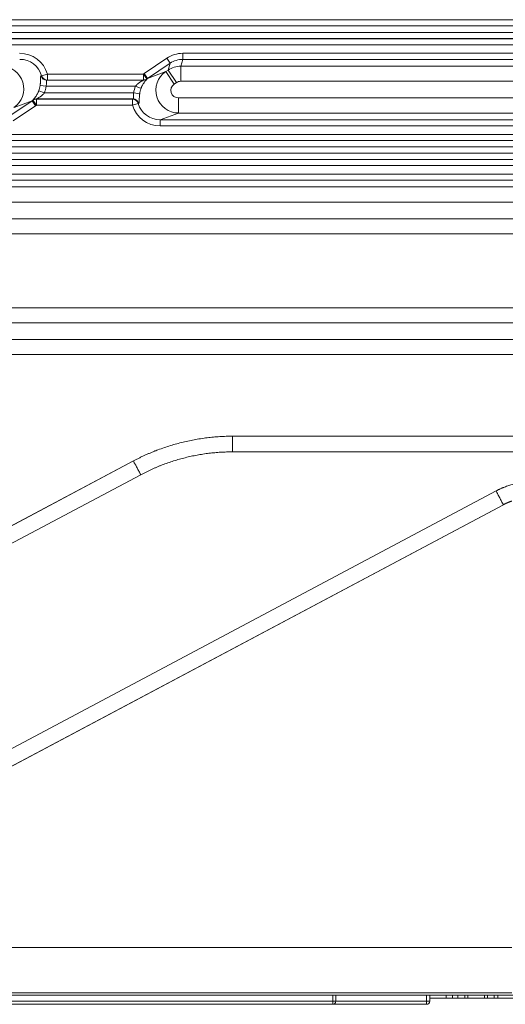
# Model space of a CAD drawing. Header units: millimetres. Extents: x 990 to 1811, y 0 to 562.
# Tile 49 of 256: x 1237 to 1253, y 278 to 311. Entities that reach past the tile are written whole.
import ezdxf

# ---------------------------------------------------------------- set-up
doc = ezdxf.new("R2010")
doc.units = ezdxf.units.MM
doc.layers.add('1', color=7, linetype='Continuous', true_color=0xffffff)
doc.layers.add('10', color=7, linetype='Continuous')

msp = doc.modelspace()

# ---------------------------------------------------------------- linework, layer by layer
at = {"layer": '1', "color": 7, "linetype": 'Continuous', "lineweight": 18}
for p, q in [((1217.084, 310.948), (1350.757, 310.948)), ((1350.753, 310.954), (1217.088, 310.954)), ((1350.763, 310.748), (1217.078, 310.748)), ((1217.078, 310.528), (1350.763, 310.528)), ((1350.757, 310.328), (1217.084, 310.328)), ((1217.088, 310.322), (1350.753, 310.322)), ((1350.746, 310.122), (1217.095, 310.122)), ((1241.264, 309.173), (1242.011, 309.677)), ((1242.123, 309.512), (1242.011, 309.677)), ((1242.543, 309.64), (1242.477, 309.413)), ((1242.543, 309.84), (1325.298, 309.84)), ((1242.543, 309.84), (1242.543, 309.64)), ((1325.298, 309.64), (1242.543, 309.64)), ((1242.123, 309.512), (1241.376, 309.007)), ((1241.376, 309.007), (1241.981, 309.234)), ((1241.981, 309.234), (1242.057, 309.285)), ((1242.261, 308.82), (1241.981, 309.234)), ((1242.057, 309.285), (1242.123, 309.512)), ((1242.337, 308.871), (1242.057, 309.285)), ((1242.477, 309.413), (1325.364, 309.413)), ((1242.477, 308.914), (1242.477, 309.413)), ((1237.848, 309.093), (1237.865, 309.1)), ((1238.056, 309.154), (1237.865, 309.1)), ((1238.056, 308.954), (1238.039, 308.948)), ((1238.039, 308.948), (1241.237, 308.948)), ((1238.056, 309.154), (1241.237, 309.154)), ((1238.056, 309.154), (1238.056, 308.954)), ((1241.237, 308.954), (1238.056, 308.954)), ((1241.237, 309.154), (1241.237, 308.954)), ((1241.354, 308.992), (1241.237, 309.154)), ((1241.376, 309.007), (1241.264, 309.173)), ((1325.364, 308.914), (1242.477, 308.914)), ((1237.958, 308.528), (1237.773, 308.599)), ((1238.014, 308.748), (1237.817, 308.774)), ((1240.974, 308.748), (1238.014, 308.748)), ((1241.159, 308.677), (1240.974, 308.748)), ((1242.337, 308.871), (1242.261, 308.82)), ((1236.809, 307.765), (1237.556, 308.269)), ((1237.556, 308.269), (1236.951, 308.042)), ((1237.668, 308.103), (1237.556, 308.269)), ((1237.695, 308.122), (1237.578, 308.284)), ((1240.893, 308.328), (1237.695, 308.328)), ((1237.695, 308.122), (1237.695, 308.322)), ((1237.695, 308.322), (1240.876, 308.322)), ((1237.958, 308.528), (1240.918, 308.528)), ((1240.876, 308.322), (1240.893, 308.328)), ((1240.876, 308.122), (1240.876, 308.322)), ((1241.115, 308.502), (1240.918, 308.528)), ((1242.4, 308.363), (1325.441, 308.363)), ((1242.4, 307.863), (1242.4, 308.363)), ((1237.668, 308.103), (1236.921, 307.599)), ((1240.876, 308.122), (1237.695, 308.122)), ((1241.067, 308.176), (1240.876, 308.122)), ((1241.084, 308.183), (1241.067, 308.176)), ((1242.4, 307.863), (1241.793, 307.636)), ((1241.793, 307.436), (1241.793, 307.636)), ((1241.793, 307.636), (1326.049, 307.636)), ((1325.441, 307.863), (1242.4, 307.863)), ((1326.049, 307.436), (1241.793, 307.436)), ((1217.084, 306.948), (1350.757, 306.948)), ((1350.753, 306.954), (1217.088, 306.954)), ((1217.095, 307.154), (1350.746, 307.154)), ((1350.763, 306.748), (1217.078, 306.748)), ((1217.078, 306.528), (1350.763, 306.528)), ((1350.757, 306.328), (1217.084, 306.328)), ((1217.088, 306.322), (1350.753, 306.322)), ((1350.746, 306.122), (1217.095, 306.122)), ((1236.615, 305.84), (1331.226, 305.84)), ((1331.226, 305.64), (1236.615, 305.64)), ((1236.549, 305.413), (1331.292, 305.413)), ((1331.292, 304.914), (1236.549, 304.914)), ((1236.473, 304.363), (1331.368, 304.363)), ((1331.368, 303.863), (1236.473, 303.863)), ((1253.445, 303.862), (1236.808, 303.862)), ((1230.622, 301.413), (1337.219, 301.413)), ((1236.808, 301.414), (1253.445, 301.414)), ((1337.219, 300.914), (1230.622, 300.914)), ((1230.545, 300.363), (1337.296, 300.363)), ((1337.296, 299.863), (1230.545, 299.863)), ((1236.808, 299.862), (1253.445, 299.862)), ((1253.445, 297.156), (1244.191, 297.156)), ((1244.191, 297.156), (1323.65, 297.156)), ((1323.65, 296.638), (1244.191, 296.638)), ((1232.269, 291.744), (1240.907, 296.337)), ((1240.907, 296.337), (1236.808, 294.157)), ((1241.15, 295.88), (1232.512, 291.287)), ((1235.329, 285.989), (1252.922, 295.344)), ((1253.165, 294.887), (1235.572, 285.532)), ((1236.808, 286.19), (1253.165, 294.887)), ((1236.808, 280.217), (1253.445, 280.217)), ((1254.034, 278.638), (1236.219, 278.638)), ((1253.445, 278.718), (1236.808, 278.718)), ((1251.273, 278.638), (1251.273, 278.538)), ((1251.475, 278.638), (1251.475, 278.538)), ((1251.661, 278.638), (1251.661, 278.538)), ((1251.889, 278.638), (1251.889, 278.538)), ((1251.991, 278.638), (1251.991, 278.538)), ((1252.536, 278.638), (1252.536, 278.538)), ((1252.638, 278.638), (1252.638, 278.538)), ((1252.866, 278.638), (1252.866, 278.538)), ((1252.98, 278.638), (1252.98, 278.538))]:
    msp.add_line(p, q, dxfattribs=at)
for centre, major_axis, ratio, start_param, end_param in [((1237.132, 308.889), (0.9, 0.337), 0.988999, 6.204361, 7.492344), ((1237.132, 308.889), (0.714, 0.267), 0.983262, 6.204361, 7.492344), ((1242.542, 308.889), (0.266, 0.914), 0.998514, 0.282449, 0.87576), ((1242.542, 308.889), (0.21, 0.722), 0.997724, 0.282449, 0.87576), ((1236.53, 308.663), (-0.263, 0.702), 0.996374, 3.379769, 5.921548), ((1242.402, 308.613), (-0.263, 0.702), 0.996374, 0.238176, 2.779955), ((1242.476, 308.663), (-0.72, 0.209), 0.999505, 4.994838, 5.588149), ((1238.039, 309.148), (-0.07, 0.187), 0.988999, 1.491972, 2.779955), ((1238.056, 309.154), (-0.07, 0.187), 0.988999, 1.491972, 2.779955), ((1241.799, 308.388), (-0.9, -0.337), 0.988999, 4.950565, 4.984586), ((1241.237, 309.154), (-0.199, 0.017), 0.99862, 1.655923, 2.282695), ((1241.237, 309.148), (-0.2, -0.008), 0.998628, 1.532579, 2.181179), ((1242.824, 308.571), (-1.586, 0.391), 0.171067, 0.026958, 0.049124), ((1241.799, 308.388), (0.714, 0.267), 0.983264, 1.809005, 1.843026), ((1242.824, 308.771), (-1.476, 0.238), 0.094824, 0.107237, 0.129404), ((1242.476, 308.663), (0.07, 0.24), 0.998514, 0.282449, 0.87576), ((1237.062, 308.862), (0.714, 0.267), 0.983262, 5.562209, 5.8013), ((1237.062, 308.862), (0.9, 0.337), 0.988999, 5.562209, 5.8013), ((1241.87, 308.414), (-0.9, -0.337), 0.988999, 5.562209, 5.8013), ((1241.87, 308.414), (0.714, 0.267), 0.983262, 2.420616, 2.659707), ((1242.402, 308.613), (-0.237, -0.089), 0.988999, 4.950565, 7.492344), ((1237.132, 308.889), (0.714, 0.267), 0.983262, 4.950569, 4.98459), ((1237.695, 308.128), (-0.2, -0.008), 0.998628, 4.674171, 5.322772), ((1236.108, 308.505), (-1.476, 0.238), 0.094824, 3.24883, 3.270996), ((1237.695, 308.122), (-0.199, 0.017), 0.99862, 4.797516, 5.424288), ((1236.108, 308.705), (-1.586, 0.391), 0.171067, 3.168551, 3.190717), ((1240.876, 308.122), (-0.07, 0.187), 0.988999, 4.633564, 5.921548), ((1240.893, 308.128), (-0.07, 0.187), 0.988999, 4.633564, 5.921548), ((1237.132, 308.889), (0.9, 0.337), 0.988999, 4.950565, 4.984586), ((1241.799, 308.388), (-0.9, -0.337), 0.988999, 6.204361, 7.492344), ((1241.799, 308.388), (0.714, 0.267), 0.983262, 3.062768, 4.350752)]:
    msp.add_ellipse(centre, major_axis=major_axis, ratio=ratio, start_param=start_param, end_param=end_param, dxfattribs=at)
for points, knots in [([(1237.817, 308.774), (1237.819, 308.785), (1237.82, 308.797), (1237.822, 308.819), (1237.823, 308.83), (1237.826, 308.863), (1237.827, 308.884), (1237.828, 308.914), (1237.829, 308.923), (1237.829, 308.942), (1237.829, 308.95), (1237.83, 308.976), (1237.83, 308.991), (1237.83, 309.012), (1237.83, 309.018), (1237.831, 309.03), (1237.831, 309.036), (1237.832, 309.052), (1237.833, 309.061), (1237.835, 309.072), (1237.836, 309.075), (1237.838, 309.081), (1237.839, 309.083), (1237.843, 309.09), (1237.845, 309.092), (1237.848, 309.093)], [0, 0, 0, 0, 0.0625, 0.0625, 0.125, 0.125, 0.25, 0.25, 0.3125, 0.3125, 0.375, 0.375, 0.5, 0.5, 0.5625, 0.5625, 0.625, 0.625, 0.75, 0.75, 0.8125, 0.8125, 0.875, 0.875, 1, 1, 1, 1]), ([(1238.039, 308.948), (1238.035, 308.947), (1238.032, 308.946), (1238.029, 308.941), (1238.028, 308.939), (1238.027, 308.935), (1238.026, 308.933), (1238.025, 308.925), (1238.025, 308.919), (1238.025, 308.904), (1238.025, 308.895), (1238.026, 308.877), (1238.026, 308.867), (1238.026, 308.851), (1238.026, 308.845), (1238.026, 308.834), (1238.026, 308.828), (1238.025, 308.81), (1238.023, 308.798), (1238.02, 308.773), (1238.017, 308.761), (1238.014, 308.748)], [0, 0, 0, 0, 0.125, 0.125, 0.1875, 0.1875, 0.25, 0.25, 0.375, 0.375, 0.5, 0.5, 0.625, 0.625, 0.6875, 0.6875, 0.75, 0.75, 0.875, 0.875, 1, 1, 1, 1]), ([(1240.974, 308.748), (1240.984, 308.762), (1240.995, 308.775), (1241.018, 308.799), (1241.03, 308.811), (1241.055, 308.833), (1241.067, 308.843), (1241.093, 308.862), (1241.105, 308.871), (1241.131, 308.888), (1241.144, 308.896), (1241.168, 308.911), (1241.18, 308.918), (1241.198, 308.927), (1241.203, 308.93), (1241.213, 308.935), (1241.218, 308.937), (1241.227, 308.942), (1241.23, 308.944), (1241.235, 308.947), (1241.237, 308.948), (1241.237, 308.948)], [0, 0, 0, 0, 0.125, 0.125, 0.25, 0.25, 0.375, 0.375, 0.5, 0.5, 0.625, 0.625, 0.75, 0.75, 0.8125, 0.8125, 0.875, 0.875, 0.9375, 0.9375, 1, 1, 1, 1]), ([(1241.358, 308.989), (1241.358, 308.988), (1241.357, 308.985), (1241.35, 308.977), (1241.344, 308.971), (1241.334, 308.96), (1241.33, 308.956), (1241.322, 308.946), (1241.317, 308.941), (1241.304, 308.926), (1241.294, 308.914), (1241.279, 308.894), (1241.273, 308.887), (1241.262, 308.872), (1241.257, 308.864), (1241.241, 308.839), (1241.23, 308.822), (1241.214, 308.793), (1241.208, 308.783), (1241.198, 308.763), (1241.188, 308.743), (1241.178, 308.721), (1241.168, 308.699), (1241.164, 308.688), (1241.159, 308.677)], [0, 0, 0, 0, 0.125, 0.125, 0.25, 0.25, 0.3125, 0.3125, 0.375, 0.375, 0.5, 0.5, 0.5625, 0.5625, 0.625, 0.625, 0.75, 0.75, 0.8125, 0.8125, 0.875, 0.9375, 0.9375, 1, 1, 1, 1]), ([(1237.574, 308.288), (1237.574, 308.288), (1237.575, 308.291), (1237.582, 308.299), (1237.588, 308.305), (1237.598, 308.317), (1237.602, 308.321), (1237.61, 308.33), (1237.614, 308.335), (1237.628, 308.35), (1237.638, 308.362), (1237.653, 308.383), (1237.659, 308.39), (1237.669, 308.405), (1237.675, 308.412), (1237.691, 308.437), (1237.702, 308.454), (1237.718, 308.483), (1237.724, 308.493), (1237.734, 308.513), (1237.744, 308.534), (1237.754, 308.555), (1237.764, 308.577), (1237.768, 308.588), (1237.773, 308.599)], [0, 0, 0, 0, 0.125, 0.125, 0.25, 0.25, 0.3125, 0.3125, 0.375, 0.375, 0.5, 0.5, 0.5625, 0.5625, 0.625, 0.625, 0.75, 0.75, 0.8125, 0.8125, 0.875, 0.9375, 0.9375, 1, 1, 1, 1]), ([(1237.958, 308.528), (1237.947, 308.514), (1237.936, 308.502), (1237.914, 308.477), (1237.902, 308.465), (1237.877, 308.443), (1237.865, 308.433), (1237.839, 308.414), (1237.827, 308.405), (1237.801, 308.388), (1237.788, 308.38), (1237.764, 308.365), (1237.752, 308.359), (1237.734, 308.349), (1237.729, 308.347), (1237.719, 308.341), (1237.714, 308.339), (1237.705, 308.334), (1237.702, 308.333), (1237.697, 308.33), (1237.695, 308.329), (1237.695, 308.328)], [0, 0, 0, 0, 0.125, 0.125, 0.25, 0.25, 0.375, 0.375, 0.5, 0.5, 0.625, 0.625, 0.75, 0.75, 0.8125, 0.8125, 0.875, 0.875, 0.9375, 0.9375, 1, 1, 1, 1]), ([(1240.893, 308.328), (1240.897, 308.329), (1240.9, 308.331), (1240.903, 308.335), (1240.904, 308.337), (1240.905, 308.341), (1240.906, 308.343), (1240.907, 308.351), (1240.907, 308.358), (1240.907, 308.372), (1240.907, 308.381), (1240.906, 308.399), (1240.906, 308.409), (1240.906, 308.425), (1240.906, 308.431), (1240.906, 308.442), (1240.906, 308.448), (1240.907, 308.466), (1240.909, 308.478), (1240.912, 308.503), (1240.915, 308.515), (1240.918, 308.528)], [0, 0, 0, 0, 0.125, 0.125, 0.1875, 0.1875, 0.25, 0.25, 0.375, 0.375, 0.5, 0.5, 0.625, 0.625, 0.6875, 0.6875, 0.75, 0.75, 0.875, 0.875, 1, 1, 1, 1]), ([(1241.115, 308.502), (1241.113, 308.491), (1241.112, 308.48), (1241.109, 308.457), (1241.108, 308.446), (1241.106, 308.413), (1241.105, 308.392), (1241.104, 308.363), (1241.103, 308.353), (1241.103, 308.335), (1241.103, 308.326), (1241.102, 308.3), (1241.102, 308.285), (1241.102, 308.265), (1241.101, 308.258), (1241.101, 308.246), (1241.101, 308.24), (1241.1, 308.225), (1241.099, 308.216), (1241.096, 308.205), (1241.096, 308.201), (1241.094, 308.196), (1241.093, 308.193), (1241.089, 308.187), (1241.087, 308.184), (1241.084, 308.183)], [0, 0, 0, 0, 0.0625, 0.0625, 0.125, 0.125, 0.25, 0.25, 0.3125, 0.3125, 0.375, 0.375, 0.5, 0.5, 0.5625, 0.5625, 0.625, 0.625, 0.75, 0.75, 0.8125, 0.8125, 0.875, 0.875, 1, 1, 1, 1])]:
    msp.add_open_spline(points, degree=3, knots=knots, dxfattribs=at)
for points, degree in [([(1240.907, 296.337), (1241.662, 296.739), (1243.337, 297.156), (1244.191, 297.156)], 2), ([(1244.191, 297.156), (1244.191, 296.638)], 1), ([(1244.191, 296.638), (1243.4, 296.639), (1241.849, 296.252), (1241.15, 295.88)], 2), ([(1240.907, 296.337), (1241.15, 295.88)], 1), ([(1252.922, 295.344), (1253.193, 295.488), (1253.795, 295.638), (1254.103, 295.638)], 2), ([(1252.922, 295.344), (1253.165, 294.887)], 1), ([(1253.445, 295.009), (1253.3, 294.959), (1253.165, 294.887)], 2), ([(1236.219, 278.638), (1254.034, 278.638)], 1), ([(1250.724, 278.538), (1250.907, 278.538), (1251.09, 278.538), (1251.273, 278.538)], 3), ([(1251.273, 278.538), (1251.341, 278.538), (1251.408, 278.538), (1251.475, 278.538)], 3), ([(1251.662, 278.538), (1251.6, 278.538), (1251.538, 278.538), (1251.476, 278.538)], 3), ([(1251.661, 278.538), (1251.737, 278.538), (1251.813, 278.538), (1251.889, 278.538)], 3), ([(1251.889, 278.538), (1251.923, 278.538), (1251.957, 278.538), (1251.991, 278.538)], 3), ([(1251.991, 278.538), (1252.172, 278.538), (1252.354, 278.538), (1252.536, 278.538)], 3), ([(1252.536, 278.538), (1252.57, 278.538), (1252.604, 278.538), (1252.638, 278.538)], 3), ([(1252.638, 278.538), (1252.714, 278.538), (1252.79, 278.538), (1252.866, 278.538)], 3), ([(1252.98, 278.538), (1252.942, 278.538), (1252.904, 278.538), (1252.866, 278.538)], 3), ([(1252.98, 278.538), (1253.267, 278.538), (1253.553, 278.538), (1253.84, 278.538)], 3)]:
    msp.add_open_spline(points, degree=degree, dxfattribs=at)
at = {"layer": '10', "color": 7, "linetype": 'Continuous', "lineweight": 18}
for p, q in [((1247.514, 278.438), (1247.514, 278.638)), ((1247.614, 278.638), (1247.614, 278.438)), ((1250.624, 278.438), (1250.624, 278.638)), ((1250.724, 278.638), (1250.724, 278.438)), ((1229.494, 278.438), (1247.514, 278.438)), ((1247.514, 278.338), (1229.494, 278.338)), ((1247.514, 278.438), (1247.614, 278.438)), ((1247.514, 278.438), (1247.514, 278.338)), ((1250.624, 278.338), (1247.514, 278.338)), ((1247.614, 278.438), (1250.624, 278.438)), ((1250.624, 278.438), (1250.624, 278.338)), ((1250.724, 278.438), (1250.624, 278.438))]:
    msp.add_line(p, q, dxfattribs=at)
for centre in [(1247.514, 278.438), (1250.624, 278.438)]:
    msp.add_arc(centre, 0.1, 270, 0, dxfattribs=at)

doc.saveas('drawing.dxf')
